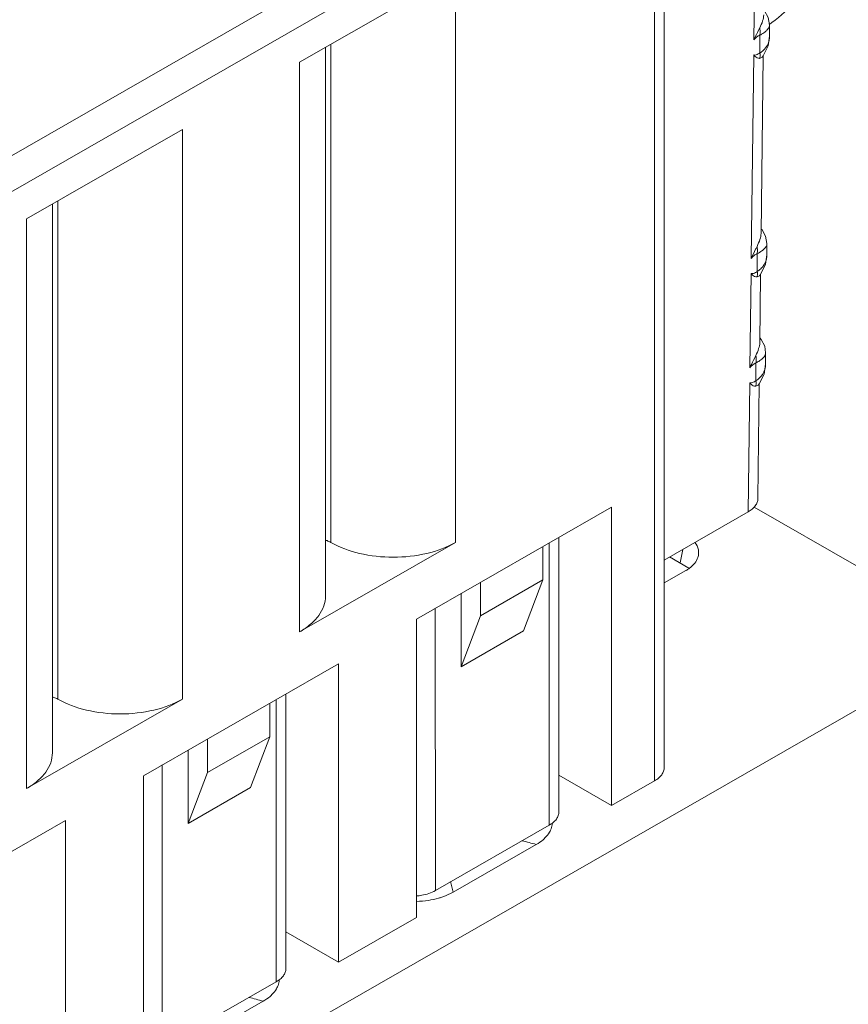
# Model space of a CAD drawing. Header units: centimetres. Extents: x -24.5 to 49.7, y -16.6 to 18.4.
# Tile 87 of 248: x -11.074 to -10.547, y -8.794 to -8.167. Entities that reach past the tile are written whole.
import ezdxf

# ---------------------------------------------------------------- set-up
doc = ezdxf.new("R2010")
doc.units = ezdxf.units.CM
doc.header["$MEASUREMENT"] = 0
doc.layers.add('layer 1', color=7, linetype='Continuous')

msp = doc.modelspace()

# ---------------------------------------------------------------- linework, layer by layer
at = {"layer": 'layer 1', "color": 1, "lineweight": 0}
msp.add_open_spline([(24.98821, 18.39808), (24.98821, 18.39808), (24.98821, -16.60193), (24.98821, -16.60193), (24.98821, -16.60193), (-24.51772, -16.60193), (-24.51772, -16.60193), (-24.51772, -16.60193), (-24.51772, 18.39808), (-24.51772, 18.39808), (-24.51772, 18.39808), (24.98821, 18.39808), (24.98821, 18.39808)], degree=3, knots=[0, 0, 0, 0, 0.25, 0.25, 0.25, 0.5, 0.5, 0.5, 0.75, 0.75, 0.75, 1, 1, 1, 1], dxfattribs=at)
at = {"layer": 'layer 1', "color": 5, "lineweight": 0}
msp.add_open_spline([(-23.26688, 17.18067), (-23.26688, 17.18067), (-23.26688, -15.60944), (-23.26688, -15.60944), (-23.26688, -15.60944), (23.98644, -15.60944), (23.98644, -15.60944)], degree=3, knots=[0, 0, 0, 0, 0.5, 0.5, 0.5, 1, 1, 1, 1], dxfattribs=at)
at = {"layer": 'layer 1', "lineweight": 9}
for points in [[(-15.1136, -11.88825), (-15.1136, -11.88825), (-7.7056, -7.63919), (-7.7056, -7.63919)], [(-7.69027, -7.64798), (-7.69027, -7.64798), (-15.09828, -11.89705), (-15.09828, -11.89705)], [(-15.01708, -11.94361), (-15.01708, -11.94361), (-7.61107, -7.6957), (-7.61107, -7.6957)], [(-7.57273, -7.75186), (-7.57273, -7.75186), (-14.96955, -11.9945), (-14.96955, -11.9945)], [(-14.93426, -12.08187), (-14.93426, -12.08187), (-7.53905, -7.84015), (-7.53905, -7.84015)], [(-14.9151, -12.1313), (-14.9151, -12.1313), (-7.52411, -7.89201), (-7.52411, -7.89201)], [(-14.88686, -12.20355), (-14.88686, -12.20355), (-7.54291, -7.99124), (-7.54291, -7.99124)], [(-7.53917, -8.00091), (-7.53917, -8.00091), (-14.88585, -12.2148), (-14.88585, -12.2148)], [(-14.88518, -12.22255), (-14.88518, -12.22255), (-7.53658, -8.00757), (-7.53658, -8.00757)], [(-14.88501, -12.22285), (-14.88501, -12.22285), (-7.53646, -8.0079), (-7.53646, -8.0079)], [(-12.42393, -9.02486), (-12.42393, -9.02486), (-10.67985, -8.02449), (-10.67985, -8.02449)], [(-10.66374, -8.03316), (-10.66374, -8.03316), (-10.66374, -8.64332), (-10.66374, -8.64332)], [(-10.66991, -8.0417), (-10.66991, -8.0417), (-12.41399, -9.04207), (-12.41399, -9.04207)], [(-10.66991, -8.65187), (-10.66991, -8.65187), (-10.66991, -8.0417), (-10.66991, -8.0417)], [(-10.6059, -8.1202), (-10.6059, -8.1202), (-10.60663, -8.18018), (-10.60663, -8.18018)], [(-10.79662, -8.13741), (-10.79662, -8.13741), (-10.896, -8.19441), (-10.896, -8.19441)], [(-10.79662, -8.13741), (-10.79662, -8.13741), (-10.79662, -8.50005), (-10.79662, -8.50005)], [(-10.59702, -8.17032), (-10.59657, -8.17002), (-10.59613, -8.16973), (-10.5957, -8.16943)], [(-10.59665, -8.17789), (-10.59665, -8.17789), (-10.59665, -8.17059), (-10.59665, -8.17059)], [(-10.5957, -8.16943), (-10.59551, -8.1693), (-10.59534, -8.16917), (-10.59516, -8.16905)], [(-10.60282, -8.18847), (-10.60282, -8.18847), (-10.60282, -8.17711), (-10.60282, -8.17711)], [(-10.59747, -8.18388), (-10.59747, -8.18388), (-10.59665, -8.17787), (-10.59665, -8.17787)], [(-10.59665, -8.17789), (-10.59665, -8.1788), (-10.59675, -8.17972), (-10.59696, -8.18061)], [(-10.87953, -8.18496), (-10.87953, -8.18496), (-10.87953, -8.53425), (-10.87953, -8.53425)], [(-10.87612, -8.18301), (-10.87612, -8.18301), (-10.87612, -8.50005), (-10.87612, -8.50005)], [(-10.60068, -8.19036), (-10.60068, -8.19036), (-10.59747, -8.18388), (-10.59747, -8.18388)], [(-10.60675, -8.18976), (-10.60675, -8.18976), (-10.60832, -8.3193), (-10.60832, -8.3193)], [(-10.60135, -8.1912), (-10.60135, -8.1912), (-10.60297, -8.19197), (-10.60297, -8.19197)], [(-10.60282, -8.18847), (-10.60248, -8.18826), (-10.60215, -8.18803), (-10.60184, -8.18779)], [(-10.60271, -8.18976), (-10.60272, -8.18933), (-10.60276, -8.1889), (-10.60282, -8.18847)], [(-10.60068, -8.19038), (-10.60068, -8.19038), (-10.60206, -8.30337), (-10.60206, -8.30337)], [(-10.60135, -8.19121), (-10.60135, -8.19121), (-10.60068, -8.19036), (-10.60068, -8.19036)], [(-10.896, -8.55705), (-10.896, -8.55705), (-10.896, -8.19441), (-10.896, -8.19441)], [(-10.97053, -8.23716), (-10.97053, -8.23716), (-11.06991, -8.29416), (-11.06991, -8.29416)], [(-10.97053, -8.23716), (-10.97053, -8.23716), (-10.97053, -8.5998), (-10.97053, -8.5998)], [(-14.81265, -12.49002), (-14.81265, -12.49002), (-7.43858, -8.26043), (-7.43858, -8.26043)], [(-11.05344, -8.28471), (-11.05344, -8.28471), (-11.05344, -8.634), (-11.05344, -8.634)], [(-11.05003, -8.28276), (-11.05003, -8.28276), (-11.05003, -8.5998), (-11.05003, -8.5998)], [(-14.88093, -12.56483), (-14.88093, -12.56483), (-7.42727, -8.28959), (-7.42727, -8.28959)], [(-7.42702, -8.29024), (-7.42702, -8.29024), (-14.88068, -12.56548), (-14.88068, -12.56548)], [(-14.87955, -12.56837), (-14.87955, -12.56837), (-7.4259, -8.29313), (-7.4259, -8.29313)], [(-7.42438, -8.29707), (-7.42438, -8.29707), (-14.87803, -12.5723), (-14.87803, -12.5723)], [(-11.06991, -8.6568), (-11.06991, -8.6568), (-11.06991, -8.29416), (-11.06991, -8.29416)], [(-10.59834, -8.31701), (-10.59834, -8.31701), (-10.59834, -8.30972), (-10.59834, -8.30972)], [(-10.60451, -8.32759), (-10.60451, -8.32759), (-10.60451, -8.31623), (-10.60451, -8.31623)], [(-10.59917, -8.323), (-10.59917, -8.323), (-10.59834, -8.31699), (-10.59834, -8.31699)], [(-10.59867, -8.31978), (-10.59845, -8.31887), (-10.59834, -8.31794), (-10.59834, -8.31701)], [(-14.86912, -12.59635), (-14.86912, -12.59635), (-7.41513, -8.32092), (-7.41513, -8.32092)], [(-10.60237, -8.32948), (-10.60237, -8.32948), (-10.59917, -8.323), (-10.59917, -8.323)], [(-10.60844, -8.32888), (-10.60844, -8.32888), (-10.60917, -8.38886), (-10.60917, -8.38886)], [(-10.60305, -8.33033), (-10.60305, -8.33033), (-10.60466, -8.33109), (-10.60466, -8.33109)], [(-10.60451, -8.32759), (-10.60418, -8.32737), (-10.60385, -8.32715), (-10.60353, -8.32691)], [(-10.6044, -8.32888), (-10.60442, -8.32845), (-10.60445, -8.32802), (-10.60451, -8.32759)], [(-10.60305, -8.33033), (-10.60305, -8.33033), (-10.60237, -8.32948), (-10.60237, -8.32948)], [(-10.60238, -8.3295), (-10.60238, -8.3295), (-10.6029, -8.37292), (-10.6029, -8.37292)], [(-7.40988, -8.33449), (-7.40988, -8.33449), (-14.86196, -12.60882), (-14.86196, -12.60882)], [(-10.60203, -8.37079), (-10.60203, -8.37079), (-10.60287, -8.3699), (-10.60287, -8.3699)], [(-10.59921, -8.37991), (-10.59917, -8.37971), (-10.59915, -8.37951), (-10.59915, -8.37931)], [(-10.59915, -8.38649), (-10.59915, -8.38649), (-10.59915, -8.37931), (-10.59915, -8.37931)], [(-10.60532, -8.39712), (-10.60532, -8.39712), (-10.60532, -8.38578), (-10.60532, -8.38578)], [(-10.60011, -8.39296), (-10.60011, -8.39296), (-10.59915, -8.38649), (-10.59915, -8.38649)], [(-10.59915, -8.38649), (-10.59915, -8.38763), (-10.59931, -8.38878), (-10.59964, -8.38987)], [(-10.60328, -8.39914), (-10.60328, -8.39914), (-10.60011, -8.39296), (-10.60011, -8.39296)], [(-10.60028, -8.39157), (-10.60002, -8.39103), (-10.59981, -8.39046), (-10.59964, -8.38987)], [(-10.60929, -8.39843), (-10.60929, -8.39843), (-10.61029, -8.48064), (-10.61029, -8.48064)], [(-10.6052, -8.39842), (-10.60521, -8.39799), (-10.60526, -8.39755), (-10.60532, -8.39712)], [(-10.60322, -8.39904), (-10.60322, -8.39904), (-10.60411, -8.47217), (-10.60411, -8.47217)], [(-10.6039, -8.3999), (-10.6039, -8.3999), (-10.60328, -8.39914), (-10.60328, -8.39914)], [(-10.6039, -8.3999), (-10.6039, -8.3999), (-10.60546, -8.40065), (-10.60546, -8.40065)], [(-14.75264, -12.64545), (-14.75264, -12.64545), (-7.37265, -8.41245), (-7.37265, -8.41245)], [(-14.73894, -12.65609), (-14.73894, -12.65609), (-7.3474, -8.41648), (-7.3474, -8.41648)], [(-7.30843, -8.44359), (-7.30843, -8.44359), (-14.70852, -12.68811), (-14.70852, -12.68811)], [(-14.69375, -12.71923), (-14.69375, -12.71923), (-7.29321, -8.47444), (-7.29321, -8.47444)], [(-10.69724, -8.47758), (-10.69724, -8.47758), (-10.82147, -8.54884), (-10.82147, -8.54884)], [(-10.69724, -8.66754), (-10.69724, -8.66754), (-10.69724, -8.47758), (-10.69724, -8.47758)], [(-10.66374, -8.5113), (-10.66374, -8.5113), (-10.61029, -8.48064), (-10.61029, -8.48064)], [(-10.47613, -8.55223), (-10.47613, -8.55223), (-10.60638, -8.47752), (-10.60638, -8.47752)], [(-7.28802, -8.48968), (-7.28802, -8.48968), (-14.69044, -12.73553), (-14.69044, -12.73553)], [(-10.73084, -8.6716), (-10.73084, -8.6716), (-10.73084, -8.49685), (-10.73084, -8.49685)], [(-10.896, -8.55705), (-10.896, -8.55705), (-10.79662, -8.50005), (-10.79662, -8.50005)], [(-10.74097, -8.52398), (-10.74097, -8.52398), (-10.74097, -8.50266), (-10.74097, -8.50266)], [(-10.73697, -8.68013), (-10.73697, -8.68013), (-10.73697, -8.50037), (-10.73697, -8.50037)], [(-10.6537, -8.51313), (-10.6537, -8.51313), (-10.65194, -8.50453), (-10.65194, -8.50453)], [(-10.66032, -8.50934), (-10.66032, -8.50934), (-10.64799, -8.51641), (-10.64799, -8.51641)], [(-10.66374, -8.52589), (-10.66374, -8.52589), (-10.65004, -8.51803), (-10.65004, -8.51803)], [(-10.78072, -8.54678), (-10.78072, -8.54678), (-10.74097, -8.52398), (-10.74097, -8.52398)], [(-10.75339, -8.55639), (-10.75339, -8.55639), (-10.74097, -8.52398), (-10.74097, -8.52398)], [(-10.78072, -8.52547), (-10.78072, -8.52547), (-10.78072, -8.54678), (-10.78072, -8.54678)], [(-10.79314, -8.53259), (-10.79314, -8.53259), (-10.79314, -8.5792), (-10.79314, -8.5792)], [(-10.80956, -8.54201), (-10.80956, -8.54201), (-10.80952, -8.72174), (-10.80952, -8.72174)], [(-10.82147, -8.54884), (-10.82147, -8.54884), (-10.82147, -8.73879), (-10.82147, -8.73879)], [(-10.78072, -8.54678), (-10.78072, -8.54678), (-10.79314, -8.5792), (-10.79314, -8.5792)], [(-10.79314, -8.5792), (-10.79314, -8.5792), (-10.75339, -8.55639), (-10.75339, -8.55639)], [(-10.47613, -8.56933), (-10.47613, -8.56933), (-12.57796, -9.77489), (-12.57796, -9.77489)], [(-10.87116, -8.57734), (-10.87116, -8.57734), (-10.99537, -8.64859), (-10.99537, -8.64859)], [(-10.87116, -8.7673), (-10.87116, -8.7673), (-10.87116, -8.57734), (-10.87116, -8.57734)], [(-11.06991, -8.6568), (-11.06991, -8.6568), (-10.97053, -8.5998), (-10.97053, -8.5998)], [(-10.90474, -8.77135), (-10.90474, -8.77135), (-10.90474, -8.59661), (-10.90474, -8.59661)], [(-10.91488, -8.62373), (-10.91488, -8.62373), (-10.91488, -8.60242), (-10.91488, -8.60242)], [(-10.91088, -8.77987), (-10.91088, -8.77987), (-10.91088, -8.60012), (-10.91088, -8.60012)], [(-10.95463, -8.64654), (-10.95463, -8.64654), (-10.91488, -8.62373), (-10.91488, -8.62373)], [(-10.9273, -8.65614), (-10.9273, -8.65614), (-10.91488, -8.62373), (-10.91488, -8.62373)], [(-14.68973, -12.87593), (-14.68973, -12.87593), (-7.28114, -8.62654), (-7.28114, -8.62654)], [(-10.95463, -8.62522), (-10.95463, -8.62522), (-10.95463, -8.64654), (-10.95463, -8.64654)], [(-10.96705, -8.63234), (-10.96705, -8.63234), (-10.96705, -8.67894), (-10.96705, -8.67894)], [(-7.28114, -8.64338), (-7.28114, -8.64338), (-14.68973, -12.89277), (-14.68973, -12.89277)], [(-10.98347, -8.64176), (-10.98347, -8.64176), (-10.98343, -8.82149), (-10.98343, -8.82149)], [(-10.99537, -8.64859), (-10.99537, -8.64859), (-10.99537, -8.83854), (-10.99537, -8.83854)], [(-10.95463, -8.64654), (-10.95463, -8.64654), (-10.96705, -8.67894), (-10.96705, -8.67894)], [(-10.73084, -8.64827), (-10.73084, -8.64827), (-10.69724, -8.66754), (-10.69724, -8.66754)], [(-10.96705, -8.67894), (-10.96705, -8.67894), (-10.9273, -8.65614), (-10.9273, -8.65614)], [(-10.66991, -8.65187), (-10.66991, -8.65187), (-10.69724, -8.66754), (-10.69724, -8.66754)], [(-11.04506, -8.67709), (-11.04506, -8.67709), (-11.16929, -8.74834), (-11.16929, -8.74834)], [(-11.04506, -8.86705), (-11.04506, -8.86705), (-11.04506, -8.67709), (-11.04506, -8.67709)], [(-10.80952, -8.72174), (-10.80952, -8.72174), (-10.73701, -8.68015), (-10.73701, -8.68015)], [(-14.68973, -12.93732), (-14.68973, -12.93732), (-7.29074, -8.69342), (-7.29074, -8.69342)], [(-10.74529, -8.69237), (-10.74529, -8.69237), (-10.79826, -8.72274), (-10.79826, -8.72274)], [(-10.74529, -8.69237), (-10.7483, -8.69153), (-10.75132, -8.69073), (-10.75435, -8.68996)], [(-10.79826, -8.72274), (-10.79876, -8.7205), (-10.79928, -8.71827), (-10.7998, -8.71603)], [(-14.68973, -12.96455), (-14.68973, -12.96455), (-7.30529, -8.72901), (-7.30529, -8.72901)], [(-10.82145, -8.72863), (-10.81894, -8.72856), (-10.81644, -8.72834), (-10.81397, -8.72796)], [(-10.82147, -8.73879), (-10.82147, -8.73879), (-10.87116, -8.7673), (-10.87116, -8.7673)], [(-10.87116, -8.7673), (-10.87116, -8.7673), (-10.90474, -8.74802), (-10.90474, -8.74802)], [(-10.98343, -8.82149), (-10.98343, -8.82149), (-10.91092, -8.7799), (-10.91092, -8.7799)], [(-10.9192, -8.79212), (-10.9192, -8.79212), (-10.97217, -8.82249), (-10.97217, -8.82249)], [(-10.9192, -8.79212), (-10.92221, -8.79128), (-10.92524, -8.79048), (-10.92826, -8.78971)]]:
    msp.add_open_spline(points, degree=3, dxfattribs=at)
for points, knots in [([(-10.59516, -8.16905), (-10.58956, -8.16509), (-10.58447, -8.16038), (-10.57993, -8.15522), (-10.57513, -8.14977), (-10.57092, -8.14383), (-10.56732, -8.13754), (-10.56372, -8.13125), (-10.56072, -8.12462), (-10.55846, -8.11772), (-10.55632, -8.11119), (-10.55483, -8.10442), (-10.55425, -8.09758)], [0, 0, 0, 0, 0.25, 0.25, 0.25, 0.5, 0.5, 0.5, 0.75, 0.75, 0.75, 1, 1, 1, 1]), ([(-10.60037, -8.16425), (-10.60038, -8.16555), (-10.60068, -8.16683), (-10.60108, -8.16808), (-10.60158, -8.16959), (-10.60224, -8.17102), (-10.60291, -8.17246)], [0, 0, 0, 0, 0.5, 0.5, 0.5, 1, 1, 1, 1]), ([(-10.59665, -8.17061), (-10.59665, -8.17061), (-10.59746, -8.16589), (-10.59746, -8.16589), (-10.59746, -8.16589), (-10.5999, -8.16161), (-10.5999, -8.16161)], [0, 0, 0, 0, 0.5, 0.5, 0.5, 1, 1, 1, 1]), ([(-10.60663, -8.18018), (-10.60635, -8.17952), (-10.60605, -8.17886), (-10.60574, -8.17822), (-10.60482, -8.17629), (-10.60383, -8.1744), (-10.60291, -8.17246)], [0, 0, 0, 0, 0.5, 0.5, 0.5, 1, 1, 1, 1]), ([(-10.60282, -8.17711), (-10.60278, -8.17676), (-10.60275, -8.1764), (-10.60273, -8.17604), (-10.60267, -8.17485), (-10.60274, -8.17364), (-10.60291, -8.17246)], [0, 0, 0, 0, 0.5, 0.5, 0.5, 1, 1, 1, 1]), ([(-10.59909, -8.1747), (-10.59883, -8.17447), (-10.59858, -8.17424), (-10.59834, -8.17399), (-10.59774, -8.17338), (-10.59721, -8.17267), (-10.5969, -8.17188)], [0, 0, 0, 0, 0.5, 0.5, 0.5, 1, 1, 1, 1]), ([(-10.5969, -8.17188), (-10.59686, -8.17177), (-10.59682, -8.17167), (-10.59679, -8.17156), (-10.5967, -8.17125), (-10.59665, -8.17092), (-10.59665, -8.17059)], [0, 0, 0, 0, 0.5, 0.5, 0.5, 1, 1, 1, 1]), ([(-10.60663, -8.18018), (-10.60609, -8.17949), (-10.60548, -8.17885), (-10.6048, -8.1783), (-10.60419, -8.17782), (-10.60354, -8.17739), (-10.60282, -8.17711)], [0, 0, 0, 0, 0.5, 0.5, 0.5, 1, 1, 1, 1]), ([(-10.60282, -8.17711), (-10.60246, -8.17693), (-10.6021, -8.17673), (-10.60175, -8.17652), (-10.60082, -8.17599), (-10.59991, -8.17539), (-10.59909, -8.1747)], [0, 0, 0, 0, 0.5, 0.5, 0.5, 1, 1, 1, 1]), ([(-10.5991, -8.18509), (-10.59929, -8.18534), (-10.59949, -8.18559), (-10.59969, -8.18582), (-10.60033, -8.18655), (-10.60106, -8.18721), (-10.60184, -8.18779)], [0, 0, 0, 0, 0.5, 0.5, 0.5, 1, 1, 1, 1]), ([(-10.59696, -8.18061), (-10.59706, -8.18101), (-10.59717, -8.1814), (-10.59731, -8.18179), (-10.59773, -8.18298), (-10.59834, -8.1841), (-10.5991, -8.18509)], [0, 0, 0, 0, 0.5, 0.5, 0.5, 1, 1, 1, 1]), ([(-10.60282, -8.18847), (-10.60314, -8.18872), (-10.60348, -8.18893), (-10.60385, -8.18913), (-10.60473, -8.1896), (-10.60577, -8.18992), (-10.60675, -8.18976)], [0, 0, 0, 0, 0.5, 0.5, 0.5, 1, 1, 1, 1]), ([(-10.60675, -8.18976), (-10.60648, -8.19011), (-10.60618, -8.19043), (-10.60584, -8.19073), (-10.60504, -8.19142), (-10.60401, -8.19196), (-10.60297, -8.19197)], [0, 0, 0, 0, 0.5, 0.5, 0.5, 1, 1, 1, 1]), ([(-10.60297, -8.19197), (-10.60292, -8.1918), (-10.60288, -8.19163), (-10.60284, -8.19146), (-10.60273, -8.1909), (-10.60269, -8.19033), (-10.60271, -8.18976)], [0, 0, 0, 0, 0.5, 0.5, 0.5, 1, 1, 1, 1]), ([(-10.60206, -8.30337), (-10.60208, -8.30466), (-10.60237, -8.30596), (-10.60278, -8.3072), (-10.60327, -8.30871), (-10.60394, -8.31014), (-10.60461, -8.31158)], [0, 0, 0, 0, 0.5, 0.5, 0.5, 1, 1, 1, 1]), ([(-10.59834, -8.30973), (-10.59834, -8.30973), (-10.59915, -8.30501), (-10.59915, -8.30501), (-10.59915, -8.30501), (-10.60159, -8.30073), (-10.60159, -8.30073)], [0, 0, 0, 0, 0.5, 0.5, 0.5, 1, 1, 1, 1]), ([(-10.60461, -8.31158), (-10.60491, -8.31221), (-10.60521, -8.31284), (-10.60553, -8.31347), (-10.60648, -8.3154), (-10.60748, -8.31731), (-10.60832, -8.3193)], [0, 0, 0, 0, 0.5, 0.5, 0.5, 1, 1, 1, 1]), ([(-10.60451, -8.31623), (-10.60447, -8.31588), (-10.60444, -8.31552), (-10.60442, -8.31516), (-10.60436, -8.31397), (-10.60443, -8.31276), (-10.60461, -8.31158)], [0, 0, 0, 0, 0.5, 0.5, 0.5, 1, 1, 1, 1]), ([(-10.59834, -8.30972), (-10.59834, -8.31006), (-10.5984, -8.3104), (-10.5985, -8.31073), (-10.59887, -8.31199), (-10.59984, -8.31303), (-10.60084, -8.31386)], [0, 0, 0, 0, 0.5, 0.5, 0.5, 1, 1, 1, 1]), ([(-10.60832, -8.3193), (-10.60778, -8.31861), (-10.60717, -8.31797), (-10.60649, -8.31742), (-10.60588, -8.31693), (-10.60523, -8.31651), (-10.60451, -8.31623)], [0, 0, 0, 0, 0.5, 0.5, 0.5, 1, 1, 1, 1]), ([(-10.60084, -8.31386), (-10.60109, -8.31408), (-10.60135, -8.31428), (-10.60162, -8.31447), (-10.60253, -8.31514), (-10.60352, -8.31571), (-10.60451, -8.31623)], [0, 0, 0, 0, 0.5, 0.5, 0.5, 1, 1, 1, 1]), ([(-10.60353, -8.32691), (-10.60326, -8.32671), (-10.60301, -8.32651), (-10.60276, -8.3263), (-10.60204, -8.32567), (-10.60137, -8.32498), (-10.6008, -8.32423)], [0, 0, 0, 0, 0.5, 0.5, 0.5, 1, 1, 1, 1]), ([(-10.6008, -8.32423), (-10.60054, -8.32389), (-10.6003, -8.32354), (-10.60008, -8.32318), (-10.59944, -8.32213), (-10.59896, -8.32097), (-10.59867, -8.31978)], [0, 0, 0, 0, 0.5, 0.5, 0.5, 1, 1, 1, 1]), ([(-10.60451, -8.32759), (-10.60484, -8.32784), (-10.60517, -8.32806), (-10.60554, -8.32825), (-10.60643, -8.32872), (-10.60747, -8.32904), (-10.60844, -8.32888)], [0, 0, 0, 0, 0.5, 0.5, 0.5, 1, 1, 1, 1]), ([(-10.60844, -8.32888), (-10.60818, -8.32923), (-10.60787, -8.32955), (-10.60754, -8.32985), (-10.60673, -8.33054), (-10.6057, -8.33108), (-10.60466, -8.33109)], [0, 0, 0, 0, 0.5, 0.5, 0.5, 1, 1, 1, 1]), ([(-10.60466, -8.33109), (-10.60461, -8.33092), (-10.60457, -8.33075), (-10.60454, -8.33057), (-10.60442, -8.33002), (-10.60439, -8.32945), (-10.6044, -8.32888)], [0, 0, 0, 0, 0.5, 0.5, 0.5, 1, 1, 1, 1]), ([(-10.6054, -8.38103), (-10.60474, -8.37961), (-10.60409, -8.37819), (-10.60361, -8.3767), (-10.60321, -8.37547), (-10.60292, -8.3742), (-10.6029, -8.37292)], [0, 0, 0, 0, 0.5, 0.5, 0.5, 1, 1, 1, 1]), ([(-10.59915, -8.37931), (-10.59915, -8.37931), (-10.59978, -8.37512), (-10.59978, -8.37512), (-10.59978, -8.37512), (-10.60203, -8.37079), (-10.60203, -8.37079)], [0, 0, 0, 0, 0.5, 0.5, 0.5, 1, 1, 1, 1]), ([(-10.60162, -8.38339), (-10.60129, -8.38312), (-10.60098, -8.38283), (-10.60068, -8.38252), (-10.6, -8.38178), (-10.59939, -8.38089), (-10.59921, -8.37991)], [0, 0, 0, 0, 0.5, 0.5, 0.5, 1, 1, 1, 1]), ([(-10.60917, -8.38886), (-10.60888, -8.38819), (-10.60858, -8.38753), (-10.60827, -8.38687), (-10.60734, -8.38491), (-10.60632, -8.38299), (-10.6054, -8.38103)], [0, 0, 0, 0, 0.5, 0.5, 0.5, 1, 1, 1, 1]), ([(-10.60917, -8.38886), (-10.60862, -8.38817), (-10.60801, -8.38753), (-10.60731, -8.38696), (-10.60671, -8.38648), (-10.60605, -8.38605), (-10.60532, -8.38578)], [0, 0, 0, 0, 0.5, 0.5, 0.5, 1, 1, 1, 1]), ([(-10.60532, -8.38578), (-10.60527, -8.3854), (-10.60524, -8.38503), (-10.60522, -8.38466), (-10.60515, -8.38345), (-10.60522, -8.38223), (-10.6054, -8.38103)], [0, 0, 0, 0, 0.5, 0.5, 0.5, 1, 1, 1, 1]), ([(-10.60532, -8.38578), (-10.60496, -8.38559), (-10.60461, -8.3854), (-10.60426, -8.3852), (-10.60333, -8.38467), (-10.60243, -8.38408), (-10.60162, -8.38339)], [0, 0, 0, 0, 0.5, 0.5, 0.5, 1, 1, 1, 1]), ([(-10.60028, -8.39157), (-10.60054, -8.39212), (-10.60085, -8.39265), (-10.60118, -8.39315), (-10.60226, -8.39474), (-10.60371, -8.39609), (-10.60532, -8.39712)], [0, 0, 0, 0, 0.5, 0.5, 0.5, 1, 1, 1, 1]), ([(-10.60532, -8.39712), (-10.60565, -8.39737), (-10.60599, -8.3976), (-10.60636, -8.39779), (-10.60725, -8.39828), (-10.6083, -8.3986), (-10.60929, -8.39843)], [0, 0, 0, 0, 0.5, 0.5, 0.5, 1, 1, 1, 1]), ([(-10.60929, -8.39843), (-10.60902, -8.39879), (-10.60872, -8.39912), (-10.60837, -8.39942), (-10.60756, -8.40012), (-10.60651, -8.40066), (-10.60546, -8.40065)], [0, 0, 0, 0, 0.5, 0.5, 0.5, 1, 1, 1, 1]), ([(-10.60546, -8.40065), (-10.6054, -8.40048), (-10.60536, -8.40032), (-10.60533, -8.40014), (-10.60522, -8.39958), (-10.60518, -8.39899), (-10.6052, -8.39842)], [0, 0, 0, 0, 0.5, 0.5, 0.5, 1, 1, 1, 1]), ([(-10.61029, -8.48064), (-10.60937, -8.48011), (-10.6085, -8.47952), (-10.60769, -8.47883), (-10.60697, -8.47821), (-10.60631, -8.47752), (-10.60574, -8.47676), (-10.60524, -8.47607), (-10.60482, -8.47531), (-10.60454, -8.47451), (-10.60428, -8.47376), (-10.60413, -8.47297), (-10.60411, -8.47217)], [0, 0, 0, 0, 0.25, 0.25, 0.25, 0.5, 0.5, 0.5, 0.75, 0.75, 0.75, 1, 1, 1, 1]), ([(-10.87943, -8.49864), (-10.87913, -8.49874), (-10.87884, -8.49883), (-10.87854, -8.49894), (-10.8777, -8.49924), (-10.87689, -8.49961), (-10.87612, -8.50005)], [0, 0, 0, 0, 0.5, 0.5, 0.5, 1, 1, 1, 1]), ([(-10.87612, -8.50005), (-10.87047, -8.50329), (-10.86425, -8.50553), (-10.85788, -8.50704), (-10.85083, -8.50871), (-10.8436, -8.50949), (-10.83637, -8.50949), (-10.82914, -8.50949), (-10.82192, -8.50871), (-10.81486, -8.50704), (-10.8085, -8.50553), (-10.80227, -8.50329), (-10.79662, -8.50005)], [0, 0, 0, 0, 0.25, 0.25, 0.25, 0.5, 0.5, 0.5, 0.75, 0.75, 0.75, 1, 1, 1, 1]), ([(-10.64231, -8.50965), (-10.64179, -8.50812), (-10.64167, -8.50642), (-10.64198, -8.50481), (-10.64231, -8.50311), (-10.64313, -8.5015), (-10.64418, -8.50014)], [0, 0, 0, 0, 0.5, 0.5, 0.5, 1, 1, 1, 1]), ([(-10.64773, -8.51653), (-10.64646, -8.51559), (-10.64529, -8.51452), (-10.6443, -8.51328), (-10.64344, -8.51218), (-10.64274, -8.51096), (-10.64231, -8.50965)], [0, 0, 0, 0, 0.5, 0.5, 0.5, 1, 1, 1, 1]), ([(-10.65004, -8.51803), (-10.64983, -8.51791), (-10.64963, -8.51779), (-10.64943, -8.51767), (-10.64885, -8.51731), (-10.64828, -8.51693), (-10.64773, -8.51653)], [0, 0, 0, 0, 0.5, 0.5, 0.5, 1, 1, 1, 1]), ([(-10.896, -8.55705), (-10.89353, -8.55563), (-10.89117, -8.55402), (-10.88901, -8.55216), (-10.88708, -8.5505), (-10.8853, -8.54866), (-10.88381, -8.54659), (-10.88247, -8.54474), (-10.88136, -8.5427), (-10.88061, -8.54054), (-10.87992, -8.53852), (-10.87953, -8.53638), (-10.87953, -8.53425)], [0, 0, 0, 0, 0.25, 0.25, 0.25, 0.5, 0.5, 0.5, 0.75, 0.75, 0.75, 1, 1, 1, 1]), ([(-11.05335, -8.59839), (-11.05304, -8.59849), (-11.05274, -8.59858), (-11.05245, -8.5987), (-11.05162, -8.599), (-11.0508, -8.59936), (-11.05003, -8.5998)], [0, 0, 0, 0, 0.5, 0.5, 0.5, 1, 1, 1, 1]), ([(-11.05003, -8.5998), (-11.04439, -8.60304), (-11.03816, -8.60528), (-11.03179, -8.60679), (-11.02474, -8.60846), (-11.01751, -8.60924), (-11.01028, -8.60924), (-11.00305, -8.60924), (-10.99583, -8.60846), (-10.98877, -8.60679), (-10.98241, -8.60528), (-10.97618, -8.60304), (-10.97053, -8.5998)], [0, 0, 0, 0, 0.25, 0.25, 0.25, 0.5, 0.5, 0.5, 0.75, 0.75, 0.75, 1, 1, 1, 1]), ([(-11.06991, -8.6568), (-11.06744, -8.65539), (-11.06508, -8.65377), (-11.06292, -8.65192), (-11.06098, -8.65026), (-11.05921, -8.64841), (-11.05772, -8.64634), (-11.05638, -8.64448), (-11.05527, -8.64246), (-11.05453, -8.64029), (-11.05382, -8.63827), (-11.05344, -8.63613), (-11.05344, -8.634)], [0, 0, 0, 0, 0.25, 0.25, 0.25, 0.5, 0.5, 0.5, 0.75, 0.75, 0.75, 1, 1, 1, 1]), ([(-10.66991, -8.65187), (-10.66899, -8.65134), (-10.6681, -8.65073), (-10.66729, -8.65004), (-10.66657, -8.64941), (-10.6659, -8.64872), (-10.66534, -8.64794), (-10.66484, -8.64725), (-10.66443, -8.64649), (-10.66415, -8.64568), (-10.66389, -8.64492), (-10.66374, -8.64411), (-10.66374, -8.64332)], [0, 0, 0, 0, 0.25, 0.25, 0.25, 0.5, 0.5, 0.5, 0.75, 0.75, 0.75, 1, 1, 1, 1]), ([(-10.73701, -8.68015), (-10.73609, -8.67962), (-10.73521, -8.67901), (-10.7344, -8.67832), (-10.73367, -8.67769), (-10.733, -8.677), (-10.73244, -8.67623), (-10.73194, -8.67553), (-10.73152, -8.67477), (-10.73124, -8.67396), (-10.73098, -8.6732), (-10.73084, -8.6724), (-10.73084, -8.6716)], [0, 0, 0, 0, 0.25, 0.25, 0.25, 0.5, 0.5, 0.5, 0.75, 0.75, 0.75, 1, 1, 1, 1]), ([(-10.73501, -8.67858), (-10.73502, -8.67898), (-10.73506, -8.67937), (-10.73512, -8.67977), (-10.73529, -8.68099), (-10.73566, -8.68218), (-10.73618, -8.6833)], [0, 0, 0, 0, 0.5, 0.5, 0.5, 1, 1, 1, 1]), ([(-10.73618, -8.6833), (-10.73638, -8.68373), (-10.7366, -8.68416), (-10.73685, -8.68457), (-10.73763, -8.68589), (-10.73861, -8.6871), (-10.7397, -8.68819)], [0, 0, 0, 0, 0.5, 0.5, 0.5, 1, 1, 1, 1]), ([(-10.7397, -8.68819), (-10.74009, -8.68858), (-10.7405, -8.68895), (-10.74092, -8.68931), (-10.74227, -8.69047), (-10.74375, -8.69148), (-10.74529, -8.69237)], [0, 0, 0, 0, 0.5, 0.5, 0.5, 1, 1, 1, 1]), ([(-10.82143, -8.72515), (-10.82033, -8.72506), (-10.81923, -8.72492), (-10.81814, -8.72473), (-10.81514, -8.72419), (-10.81216, -8.72325), (-10.80952, -8.72174)], [0, 0, 0, 0, 0.5, 0.5, 0.5, 1, 1, 1, 1]), ([(-10.79826, -8.72274), (-10.79881, -8.72306), (-10.79936, -8.72336), (-10.79992, -8.72364), (-10.80171, -8.72454), (-10.80358, -8.7253), (-10.80547, -8.72593)], [0, 0, 0, 0, 0.5, 0.5, 0.5, 1, 1, 1, 1]), ([(-10.80547, -8.72593), (-10.80615, -8.72615), (-10.80682, -8.72636), (-10.80751, -8.72655), (-10.80963, -8.72716), (-10.81179, -8.72762), (-10.81397, -8.72796)], [0, 0, 0, 0, 0.5, 0.5, 0.5, 1, 1, 1, 1]), ([(-10.91092, -8.7799), (-10.91, -8.77937), (-10.90912, -8.77876), (-10.90831, -8.77807), (-10.90758, -8.77744), (-10.90692, -8.77675), (-10.90635, -8.77597), (-10.90585, -8.77529), (-10.90543, -8.77452), (-10.90515, -8.77371), (-10.90489, -8.77295), (-10.90474, -8.77214), (-10.90475, -8.77135)], [0, 0, 0, 0, 0.25, 0.25, 0.25, 0.5, 0.5, 0.5, 0.75, 0.75, 0.75, 1, 1, 1, 1]), ([(-10.90892, -8.77833), (-10.90893, -8.77873), (-10.90897, -8.77913), (-10.90902, -8.77952), (-10.9092, -8.78074), (-10.90957, -8.78194), (-10.91009, -8.78305)], [0, 0, 0, 0, 0.5, 0.5, 0.5, 1, 1, 1, 1]), ([(-10.91361, -8.78794), (-10.91401, -8.78833), (-10.91441, -8.7887), (-10.91483, -8.78906), (-10.91618, -8.79022), (-10.91766, -8.79123), (-10.9192, -8.79212)], [0, 0, 0, 0, 0.5, 0.5, 0.5, 1, 1, 1, 1]), ([(-10.91009, -8.78305), (-10.91029, -8.78349), (-10.91051, -8.78391), (-10.91076, -8.78432), (-10.91154, -8.78564), (-10.91252, -8.78686), (-10.91361, -8.78794)], [0, 0, 0, 0, 0.5, 0.5, 0.5, 1, 1, 1, 1])]:
    msp.add_open_spline(points, degree=3, knots=knots, dxfattribs=at)

doc.saveas('drawing.dxf')
